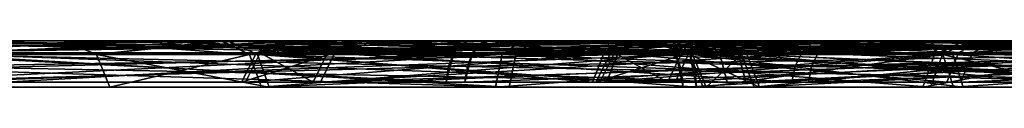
# Model space of a CAD drawing. Header units: millimetres. Extents: x -150 to 150, y -85 to 1149.
# Tile 198 of 256: x -96.9372 to -96.3003, y 1014.37 to 1014.4. Entities that reach past the tile are written whole.
import ezdxf

# ---------------------------------------------------------------- set-up
doc = ezdxf.new("R2010")
doc.units = ezdxf.units.MM
doc.header["$LTSCALE"] = 21.359881
for name, color, linetype in [('3347', 7, 'CONTINUOUS'), ('3348', 7, 'CONTINUOUS'), ('3351', 7, 'CONTINUOUS'), ('3352', 7, 'CONTINUOUS'), ('3353', 7, 'CONTINUOUS'), ('3354', 7, 'CONTINUOUS'), ('3388', 7, 'CONTINUOUS'), ('3389', 7, 'CONTINUOUS'), ('3392', 7, 'CONTINUOUS'), ('3393', 7, 'CONTINUOUS'), ('3394', 7, 'CONTINUOUS'), ('3395', 7, 'CONTINUOUS'), ('4864', 7, 'CONTINUOUS'), ('4865', 7, 'CONTINUOUS'), ('4866', 7, 'CONTINUOUS'), ('4867', 7, 'CONTINUOUS'), ('4868', 7, 'CONTINUOUS'), ('4869', 7, 'CONTINUOUS'), ('4870', 7, 'CONTINUOUS'), ('4871', 7, 'CONTINUOUS'), ('4905', 7, 'CONTINUOUS'), ('4906', 7, 'CONTINUOUS'), ('4907', 7, 'CONTINUOUS'), ('4908', 7, 'CONTINUOUS'), ('4909', 7, 'CONTINUOUS'), ('4910', 7, 'CONTINUOUS'), ('4911', 7, 'CONTINUOUS'), ('4912', 7, 'CONTINUOUS'), ('6467', 7, 'CONTINUOUS'), ('6468', 7, 'CONTINUOUS'), ('6508', 7, 'CONTINUOUS'), ('6509', 7, 'CONTINUOUS'), ('8679', 7, 'CONTINUOUS'), ('8680', 7, 'CONTINUOUS'), ('8683', 7, 'CONTINUOUS'), ('8684', 7, 'CONTINUOUS')]:
    doc.layers.add(name, color=color, linetype=linetype)

msp = doc.modelspace()

# ---------------------------------------------------------------- linework, layer by layer
at = {"layer": '3347', "linetype": 'CONTINUOUS'}
for points in [[(-96.50192, 1014.39121, 219.5148), (-96.4703, 1014.39121, 219.9063), (-96.49327, 1014.37, 219.51638), (-96.50192, 1014.39121, 219.5148)], [(-96.33355, 1014.39121, 219.15994), (-96.50192, 1014.39121, 219.5148), (-96.32685, 1014.37, 219.16563), (-96.33355, 1014.39121, 219.15994)], [(-96.32685, 1014.37, 219.16563), (-96.50192, 1014.39121, 219.5148), (-96.49327, 1014.37, 219.51638), (-96.32685, 1014.37, 219.16563)], [(-96.49327, 1014.37, 219.51638), (-96.4703, 1014.39121, 219.9063), (-96.46202, 1014.37, 219.90335), (-96.49327, 1014.37, 219.51638)], [(-96.4703, 1014.39121, 219.9063), (-96.24717, 1014.39121, 220.22954), (-96.46202, 1014.37, 219.90335), (-96.4703, 1014.39121, 219.9063)], [(-96.24717, 1014.39121, 220.22954), (-96.24295, 1014.38148, 220.22459), (-96.46202, 1014.37, 219.90335), (-96.24717, 1014.39121, 220.22954)], [(-96.01031, 1014.39121, 218.9368), (-96.33355, 1014.39121, 219.15994), (-96.00736, 1014.37, 218.94508), (-96.01031, 1014.39121, 218.9368)], [(-96.00736, 1014.37, 218.94508), (-96.33355, 1014.39121, 219.15994), (-96.32685, 1014.37, 219.16563), (-96.00736, 1014.37, 218.94508)], [(-96.24295, 1014.38148, 220.22459), (-96.24147, 1014.37, 220.22285), (-96.46202, 1014.37, 219.90335), (-96.24295, 1014.38148, 220.22459)]]:
    msp.add_3dface(points, dxfattribs=at)
at = {"layer": '3348', "linetype": 'CONTINUOUS'}
for points in [[(-96.49033, 1014.4, 219.91327), (-96.50192, 1014.39121, 219.5148), (-96.52303, 1014.4, 219.51235), (-96.49033, 1014.4, 219.91327)], [(-96.52303, 1014.4, 219.51235), (-96.50192, 1014.39121, 219.5148), (-96.35056, 1014.4, 219.1472), (-96.52303, 1014.4, 219.51235)], [(-96.4703, 1014.39121, 219.9063), (-96.50192, 1014.39121, 219.5148), (-96.49033, 1014.4, 219.91327), (-96.4703, 1014.39121, 219.9063)], [(-96.50192, 1014.39121, 219.5148), (-96.33355, 1014.39121, 219.15994), (-96.35056, 1014.4, 219.1472), (-96.50192, 1014.39121, 219.5148)], [(-96.26091, 1014.4, 220.2457), (-96.4703, 1014.39121, 219.9063), (-96.49033, 1014.4, 219.91327), (-96.26091, 1014.4, 220.2457)], [(-96.4703, 1014.39121, 219.9063), (-96.26091, 1014.4, 220.2457), (-96.25347, 1014.39772, 220.23696), (-96.4703, 1014.39121, 219.9063)], [(-96.24717, 1014.39121, 220.22954), (-96.4703, 1014.39121, 219.9063), (-96.25347, 1014.39772, 220.23696), (-96.24717, 1014.39121, 220.22954)], [(-96.35056, 1014.4, 219.1472), (-96.33355, 1014.39121, 219.15994), (-96.01938, 1014.4, 218.91752), (-96.35056, 1014.4, 219.1472)], [(-96.33355, 1014.39121, 219.15994), (-96.01031, 1014.39121, 218.9368), (-96.01938, 1014.4, 218.91752), (-96.33355, 1014.39121, 219.15994)]]:
    msp.add_3dface(points, dxfattribs=at)
at = {"layer": '3351', "linetype": 'CONTINUOUS'}
for points in [[(-96.78157, 1014.39233, 219.46356), (-96.55012, 1014.39233, 218.97574), (-96.7912, 1014.37325, 219.46179), (-96.78157, 1014.39233, 219.46356)], [(-96.7912, 1014.37325, 219.46179), (-96.55012, 1014.39233, 218.97574), (-96.55757, 1014.37325, 218.96939), (-96.7912, 1014.37325, 219.46179)], [(-96.74733, 1014.37325, 220.00504), (-96.78157, 1014.39233, 219.46356), (-96.7912, 1014.37325, 219.46179), (-96.74733, 1014.37325, 220.00504)], [(-96.73811, 1014.39233, 220.00175), (-96.78157, 1014.39233, 219.46356), (-96.74733, 1014.37325, 220.00504), (-96.73811, 1014.39233, 220.00175)], [(-96.43771, 1014.37325, 220.45357), (-96.73811, 1014.39233, 220.00175), (-96.74733, 1014.37325, 220.00504), (-96.43771, 1014.37325, 220.45357)], [(-96.43137, 1014.39233, 220.44611), (-96.73811, 1014.39233, 220.00175), (-96.43568, 1014.3837, 220.45118), (-96.43137, 1014.39233, 220.44611)], [(-96.43568, 1014.3837, 220.45118), (-96.73811, 1014.39233, 220.00175), (-96.43771, 1014.37325, 220.45357), (-96.43568, 1014.3837, 220.45118)], [(-96.55012, 1014.39233, 218.97574), (-96.10576, 1014.39233, 218.669), (-96.55757, 1014.37325, 218.96939), (-96.55012, 1014.39233, 218.97574)], [(-96.55757, 1014.37325, 218.96939), (-96.10576, 1014.39233, 218.669), (-96.10905, 1014.37325, 218.65977), (-96.55757, 1014.37325, 218.96939)]]:
    msp.add_3dface(points, dxfattribs=at)
at = {"layer": '3352', "linetype": 'CONTINUOUS'}
for points in [[(-96.55012, 1014.39233, 218.97574), (-96.78157, 1014.39233, 219.46356), (-96.76137, 1014.4, 219.46448), (-96.55012, 1014.39233, 218.97574)], [(-96.78157, 1014.39233, 219.46356), (-96.73811, 1014.39233, 220.00175), (-96.72037, 1014.4, 219.99185), (-96.78157, 1014.39233, 219.46356)], [(-96.76137, 1014.4, 219.46448), (-96.78157, 1014.39233, 219.46356), (-96.72037, 1014.4, 219.99185), (-96.76137, 1014.4, 219.46448)], [(-96.53436, 1014.4, 218.98812), (-96.55012, 1014.39233, 218.97574), (-96.76137, 1014.4, 219.46448), (-96.53436, 1014.4, 218.98812)], [(-96.73811, 1014.39233, 220.00175), (-96.43137, 1014.39233, 220.44611), (-96.59837, 1014.4, 220.23148), (-96.73811, 1014.39233, 220.00175)], [(-96.72037, 1014.4, 219.99185), (-96.73811, 1014.39233, 220.00175), (-96.59837, 1014.4, 220.23148), (-96.72037, 1014.4, 219.99185)], [(-96.59837, 1014.4, 220.23148), (-96.43137, 1014.39233, 220.44611), (-96.42534, 1014.39802, 220.43902), (-96.59837, 1014.4, 220.23148)], [(-96.41839, 1014.4, 220.43085), (-96.59837, 1014.4, 220.23148), (-96.42534, 1014.39802, 220.43902), (-96.41839, 1014.4, 220.43085)], [(-96.10576, 1014.39233, 218.669), (-96.55012, 1014.39233, 218.97574), (-96.53436, 1014.4, 218.98812), (-96.10576, 1014.39233, 218.669)], [(-96.09882, 1014.4, 218.68779), (-96.10576, 1014.39233, 218.669), (-96.53436, 1014.4, 218.98812), (-96.09882, 1014.4, 218.68779)]]:
    msp.add_3dface(points, dxfattribs=at)
at = {"layer": '3353', "linetype": 'CONTINUOUS'}
for points in [[(-96.43137, 1014.39233, 220.44611), (-96.43568, 1014.3837, 220.45118), (-95.94531, 1014.37325, 220.6872), (-96.43137, 1014.39233, 220.44611)], [(-95.94355, 1014.39233, 220.67756), (-96.43137, 1014.39233, 220.44611), (-95.94531, 1014.37325, 220.6872), (-95.94355, 1014.39233, 220.67756)], [(-96.43568, 1014.3837, 220.45118), (-96.43771, 1014.37325, 220.45357), (-95.94531, 1014.37325, 220.6872), (-96.43568, 1014.3837, 220.45118)]]:
    msp.add_3dface(points, dxfattribs=at)
at = {"layer": '3354', "linetype": 'CONTINUOUS'}
for points in [[(-96.42534, 1014.39802, 220.43902), (-96.43137, 1014.39233, 220.44611), (-95.94355, 1014.39233, 220.67756), (-96.42534, 1014.39802, 220.43902)], [(-96.41839, 1014.4, 220.43085), (-96.42534, 1014.39802, 220.43902), (-95.94355, 1014.39233, 220.67756), (-96.41839, 1014.4, 220.43085)], [(-96.41839, 1014.4, 220.43085), (-95.94355, 1014.39233, 220.67756), (-95.93928, 1014.4, 220.65798), (-96.41839, 1014.4, 220.43085)]]:
    msp.add_3dface(points, dxfattribs=at)
at = {"layer": '3388', "linetype": 'CONTINUOUS'}
for points in [[(-96.50368, 1014.39121, 380.47522), (-96.34007, 1014.39121, 380.8323), (-96.49501, 1014.37, 380.47375), (-96.50368, 1014.39121, 380.47522)], [(-96.46683, 1014.39121, 380.08417), (-96.50368, 1014.39121, 380.47522), (-96.4586, 1014.37, 380.08723), (-96.46683, 1014.39121, 380.08417)], [(-96.4586, 1014.37, 380.08723), (-96.50368, 1014.39121, 380.47522), (-96.49501, 1014.37, 380.47375), (-96.4586, 1014.37, 380.08723)], [(-96.49501, 1014.37, 380.47375), (-96.34007, 1014.39121, 380.8323), (-96.3333, 1014.37, 380.82669), (-96.49501, 1014.37, 380.47375)], [(-96.2394, 1014.39121, 379.76394), (-96.46683, 1014.39121, 380.08417), (-96.23525, 1014.38148, 379.76895), (-96.2394, 1014.39121, 379.76394)], [(-96.23525, 1014.38148, 379.76895), (-96.46683, 1014.39121, 380.08417), (-96.2338, 1014.37, 379.77071), (-96.23525, 1014.38148, 379.76895)], [(-96.2338, 1014.37, 379.77071), (-96.46683, 1014.39121, 380.08417), (-96.4586, 1014.37, 380.08723), (-96.2338, 1014.37, 379.77071)], [(-96.34007, 1014.39121, 380.8323), (-96.01983, 1014.39121, 381.05973), (-96.3333, 1014.37, 380.82669), (-96.34007, 1014.39121, 380.8323)], [(-96.3333, 1014.37, 380.82669), (-96.01983, 1014.39121, 381.05973), (-96.01677, 1014.37, 381.05149), (-96.3333, 1014.37, 380.82669)]]:
    msp.add_3dface(points, dxfattribs=at)
at = {"layer": '3389', "linetype": 'CONTINUOUS'}
for points in [[(-96.34007, 1014.39121, 380.8323), (-96.50368, 1014.39121, 380.47522), (-96.52424, 1014.4, 380.48081), (-96.34007, 1014.39121, 380.8323)], [(-96.35556, 1014.4, 380.84684), (-96.34007, 1014.39121, 380.8323), (-96.52424, 1014.4, 380.48081), (-96.35556, 1014.4, 380.84684)], [(-96.52424, 1014.4, 380.48081), (-96.50368, 1014.39121, 380.47522), (-96.48757, 1014.4, 380.0791), (-96.52424, 1014.4, 380.48081)], [(-96.50368, 1014.39121, 380.47522), (-96.46683, 1014.39121, 380.08417), (-96.48757, 1014.4, 380.0791), (-96.50368, 1014.39121, 380.47522)], [(-96.48757, 1014.4, 380.0791), (-96.46683, 1014.39121, 380.08417), (-96.3921, 1014.4, 379.89766), (-96.48757, 1014.4, 380.0791)], [(-96.46683, 1014.39121, 380.08417), (-96.2394, 1014.39121, 379.76394), (-96.3921, 1014.4, 379.89766), (-96.46683, 1014.39121, 380.08417)], [(-96.3921, 1014.4, 379.89766), (-96.2394, 1014.39121, 379.76394), (-96.24561, 1014.39772, 379.75644), (-96.3921, 1014.4, 379.89766)], [(-96.25293, 1014.4, 379.7476), (-96.3921, 1014.4, 379.89766), (-96.24561, 1014.39772, 379.75644), (-96.25293, 1014.4, 379.7476)], [(-96.01983, 1014.39121, 381.05973), (-96.34007, 1014.39121, 380.8323), (-96.35556, 1014.4, 380.84684), (-96.01983, 1014.39121, 381.05973)], [(-96.02591, 1014.4, 381.0801), (-96.01983, 1014.39121, 381.05973), (-96.35556, 1014.4, 380.84684), (-96.02591, 1014.4, 381.0801)]]:
    msp.add_3dface(points, dxfattribs=at)
at = {"layer": '3392', "linetype": 'CONTINUOUS'}
for points in [[(-96.78399, 1014.39233, 380.52272), (-96.73334, 1014.39233, 379.98515), (-96.79365, 1014.37325, 380.52435), (-96.78399, 1014.39233, 380.52272)], [(-96.79365, 1014.37325, 380.52435), (-96.73334, 1014.39233, 379.98515), (-96.74252, 1014.37325, 379.98174), (-96.79365, 1014.37325, 380.52435)], [(-96.56662, 1014.37325, 381.01983), (-96.78399, 1014.39233, 380.52272), (-96.79365, 1014.37325, 380.52435), (-96.56662, 1014.37325, 381.01983)], [(-96.55908, 1014.39233, 381.01359), (-96.78399, 1014.39233, 380.52272), (-96.56662, 1014.37325, 381.01983), (-96.55908, 1014.39233, 381.01359)], [(-96.42069, 1014.39233, 379.54493), (-96.42494, 1014.3837, 379.5398), (-96.74252, 1014.37325, 379.98174), (-96.42069, 1014.39233, 379.54493)], [(-96.73334, 1014.39233, 379.98515), (-96.42069, 1014.39233, 379.54493), (-96.74252, 1014.37325, 379.98174), (-96.73334, 1014.39233, 379.98515)], [(-96.12227, 1014.37325, 381.33541), (-96.55908, 1014.39233, 381.01359), (-96.56662, 1014.37325, 381.01983), (-96.12227, 1014.37325, 381.33541)], [(-96.11886, 1014.39233, 381.32624), (-96.55908, 1014.39233, 381.01359), (-96.12227, 1014.37325, 381.33541), (-96.11886, 1014.39233, 381.32624)], [(-96.42494, 1014.3837, 379.5398), (-96.42693, 1014.37325, 379.53739), (-96.74252, 1014.37325, 379.98174), (-96.42494, 1014.3837, 379.5398)]]:
    msp.add_3dface(points, dxfattribs=at)
at = {"layer": '3393', "linetype": 'CONTINUOUS'}
for points in [[(-96.73334, 1014.39233, 379.98515), (-96.78399, 1014.39233, 380.52272), (-96.71479, 1014.4, 379.99275), (-96.73334, 1014.39233, 379.98515)], [(-96.78399, 1014.39233, 380.52272), (-96.55908, 1014.39233, 381.01359), (-96.54414, 1014.4, 381.00022), (-96.78399, 1014.39233, 380.52272)], [(-96.71479, 1014.4, 379.99275), (-96.78399, 1014.39233, 380.52272), (-96.76428, 1014.4, 380.51914), (-96.71479, 1014.4, 379.99275)], [(-96.76428, 1014.4, 380.51914), (-96.78399, 1014.39233, 380.52272), (-96.54414, 1014.4, 381.00022), (-96.76428, 1014.4, 380.51914)], [(-96.40792, 1014.4, 379.56036), (-96.73334, 1014.39233, 379.98515), (-96.71479, 1014.4, 379.99275), (-96.40792, 1014.4, 379.56036)], [(-96.73334, 1014.39233, 379.98515), (-96.40792, 1014.4, 379.56036), (-96.41476, 1014.39802, 379.5521), (-96.73334, 1014.39233, 379.98515)], [(-96.42069, 1014.39233, 379.54493), (-96.73334, 1014.39233, 379.98515), (-96.41476, 1014.39802, 379.5521), (-96.42069, 1014.39233, 379.54493)], [(-96.55908, 1014.39233, 381.01359), (-96.11886, 1014.39233, 381.32624), (-96.11444, 1014.4, 381.3065), (-96.55908, 1014.39233, 381.01359)], [(-96.54414, 1014.4, 381.00022), (-96.55908, 1014.39233, 381.01359), (-96.11444, 1014.4, 381.3065), (-96.54414, 1014.4, 381.00022)]]:
    msp.add_3dface(points, dxfattribs=at)
at = {"layer": '3394', "linetype": 'CONTINUOUS'}
for points in [[(-96.42693, 1014.37325, 379.53739), (-96.42494, 1014.3837, 379.5398), (-95.92982, 1014.39233, 379.32001), (-96.42693, 1014.37325, 379.53739)], [(-96.42693, 1014.37325, 379.53739), (-95.92982, 1014.39233, 379.32001), (-95.93146, 1014.37325, 379.31036), (-96.42693, 1014.37325, 379.53739)], [(-96.42494, 1014.3837, 379.5398), (-96.42069, 1014.39233, 379.54493), (-95.92982, 1014.39233, 379.32001), (-96.42494, 1014.3837, 379.5398)]]:
    msp.add_3dface(points, dxfattribs=at)
at = {"layer": '3395', "linetype": 'CONTINUOUS'}
for points in [[(-96.42069, 1014.39233, 379.54493), (-96.41476, 1014.39802, 379.5521), (-96.18032, 1014.4, 379.41773), (-96.42069, 1014.39233, 379.54493)], [(-95.92982, 1014.39233, 379.32001), (-96.42069, 1014.39233, 379.54493), (-96.18032, 1014.4, 379.41773), (-95.92982, 1014.39233, 379.32001)], [(-96.41476, 1014.39802, 379.5521), (-96.40792, 1014.4, 379.56036), (-96.18032, 1014.4, 379.41773), (-96.41476, 1014.39802, 379.5521)]]:
    msp.add_3dface(points, dxfattribs=at)
at = {"layer": '4864', "linetype": 'CONTINUOUS'}
for points in [[(-96.88759, 1014.39121, 244.49493), (-96.78847, 1014.39121, 244.87499), (-96.8788, 1014.37, 244.49499), (-96.88759, 1014.39121, 244.49493)], [(-96.7834, 1014.39121, 244.11622), (-96.88759, 1014.39121, 244.49493), (-96.77582, 1014.37, 244.12067), (-96.7834, 1014.39121, 244.11622)], [(-96.77582, 1014.37, 244.12067), (-96.88759, 1014.39121, 244.49493), (-96.8788, 1014.37, 244.49499), (-96.77582, 1014.37, 244.12067)], [(-96.8788, 1014.37, 244.49499), (-96.78847, 1014.39121, 244.87499), (-96.78083, 1014.37, 244.87065), (-96.8788, 1014.37, 244.49499)], [(-96.78847, 1014.39121, 244.87499), (-96.5126, 1014.39121, 245.15458), (-96.78083, 1014.37, 244.87065), (-96.78847, 1014.39121, 244.87499)], [(-96.50381, 1014.39121, 243.84035), (-96.7834, 1014.39121, 244.11622), (-96.49947, 1014.37, 243.84799), (-96.50381, 1014.39121, 243.84035)], [(-96.49947, 1014.37, 243.84799), (-96.7834, 1014.39121, 244.11622), (-96.77582, 1014.37, 244.12067), (-96.49947, 1014.37, 243.84799)], [(-96.5126, 1014.39121, 245.15458), (-96.50931, 1014.38148, 245.14897), (-96.78083, 1014.37, 244.87065), (-96.5126, 1014.39121, 245.15458)], [(-96.12375, 1014.39121, 243.74123), (-96.50381, 1014.39121, 243.84035), (-96.12381, 1014.37, 243.75002), (-96.12375, 1014.39121, 243.74123)], [(-96.12381, 1014.37, 243.75002), (-96.50381, 1014.39121, 243.84035), (-96.49947, 1014.37, 243.84799), (-96.12381, 1014.37, 243.75002)], [(-96.50931, 1014.38148, 245.14897), (-96.50815, 1014.37, 245.147), (-96.78083, 1014.37, 244.87065), (-96.50931, 1014.38148, 245.14897)]]:
    msp.add_3dface(points, dxfattribs=at)
at = {"layer": '4865', "linetype": 'CONTINUOUS'}
for points in [[(-96.80699, 1014.4, 244.88534), (-96.88759, 1014.39121, 244.49493), (-96.90881, 1014.4, 244.49619), (-96.80699, 1014.4, 244.88534)], [(-96.90881, 1014.4, 244.49619), (-96.88759, 1014.39121, 244.49493), (-96.80237, 1014.4, 244.10664), (-96.90881, 1014.4, 244.49619)], [(-96.78847, 1014.39121, 244.87499), (-96.88759, 1014.39121, 244.49493), (-96.80699, 1014.4, 244.88534), (-96.78847, 1014.39121, 244.87499)], [(-96.88759, 1014.39121, 244.49493), (-96.7834, 1014.39121, 244.11622), (-96.80237, 1014.4, 244.10664), (-96.88759, 1014.39121, 244.49493)], [(-96.52332, 1014.4, 245.17288), (-96.78847, 1014.39121, 244.87499), (-96.80699, 1014.4, 244.88534), (-96.52332, 1014.4, 245.17288)], [(-96.80237, 1014.4, 244.10664), (-96.7834, 1014.39121, 244.11622), (-96.5161, 1014.4, 243.82294), (-96.80237, 1014.4, 244.10664)], [(-96.78847, 1014.39121, 244.87499), (-96.52332, 1014.4, 245.17288), (-96.51752, 1014.39772, 245.16298), (-96.78847, 1014.39121, 244.87499)], [(-96.5126, 1014.39121, 245.15458), (-96.78847, 1014.39121, 244.87499), (-96.51752, 1014.39772, 245.16298), (-96.5126, 1014.39121, 245.15458)], [(-96.7834, 1014.39121, 244.11622), (-96.50381, 1014.39121, 243.84035), (-96.5161, 1014.4, 243.82294), (-96.7834, 1014.39121, 244.11622)], [(-96.5161, 1014.4, 243.82294), (-96.50381, 1014.39121, 243.84035), (-96.12607, 1014.4, 243.72), (-96.5161, 1014.4, 243.82294)], [(-96.50381, 1014.39121, 243.84035), (-96.12375, 1014.39121, 243.74123), (-96.12607, 1014.4, 243.72), (-96.50381, 1014.39121, 243.84035)]]:
    msp.add_3dface(points, dxfattribs=at)
at = {"layer": '4866', "linetype": 'CONTINUOUS'}
for points in [[(-96.50931, 1014.38148, 245.14897), (-96.5126, 1014.39121, 245.15458), (-96.13389, 1014.39121, 245.25877), (-96.50931, 1014.38148, 245.14897)], [(-96.50815, 1014.37, 245.147), (-96.50931, 1014.38148, 245.14897), (-96.13389, 1014.39121, 245.25877), (-96.50815, 1014.37, 245.147)], [(-96.50815, 1014.37, 245.147), (-96.13389, 1014.39121, 245.25877), (-96.13383, 1014.37, 245.24998), (-96.50815, 1014.37, 245.147)]]:
    msp.add_3dface(points, dxfattribs=at)
at = {"layer": '4867', "linetype": 'CONTINUOUS'}
for points in [[(-96.51752, 1014.39772, 245.16298), (-96.52332, 1014.4, 245.17288), (-96.33471, 1014.4, 245.25234), (-96.51752, 1014.39772, 245.16298)], [(-96.5126, 1014.39121, 245.15458), (-96.51752, 1014.39772, 245.16298), (-96.33471, 1014.4, 245.25234), (-96.5126, 1014.39121, 245.15458)], [(-96.13389, 1014.39121, 245.25877), (-96.5126, 1014.39121, 245.15458), (-96.33471, 1014.4, 245.25234), (-96.13389, 1014.39121, 245.25877)], [(-96.13157, 1014.4, 245.28), (-96.13389, 1014.39121, 245.25877), (-96.33471, 1014.4, 245.25234), (-96.13157, 1014.4, 245.28)]]:
    msp.add_3dface(points, dxfattribs=at)
at = {"layer": '4868', "linetype": 'CONTINUOUS'}
for points in [[(-96.66134, 1014.37325, 245.40829), (-97.03563, 1014.39233, 245.0155), (-97.04415, 1014.37325, 245.02034), (-96.66134, 1014.37325, 245.40829)], [(-97.02866, 1014.39233, 243.97243), (-96.64432, 1014.39233, 243.59319), (-97.03711, 1014.37325, 243.96747), (-97.02866, 1014.39233, 243.97243)], [(-97.03711, 1014.37325, 243.96747), (-96.64432, 1014.39233, 243.59319), (-96.64916, 1014.37325, 243.58467), (-97.03711, 1014.37325, 243.96747)], [(-96.65639, 1014.39233, 245.39984), (-97.03563, 1014.39233, 245.0155), (-96.65976, 1014.3837, 245.40559), (-96.65639, 1014.39233, 245.39984)], [(-96.65976, 1014.3837, 245.40559), (-97.03563, 1014.39233, 245.0155), (-96.66134, 1014.37325, 245.40829), (-96.65976, 1014.3837, 245.40559)], [(-96.64432, 1014.39233, 243.59319), (-96.12185, 1014.39233, 243.45693), (-96.64916, 1014.37325, 243.58467), (-96.64432, 1014.39233, 243.59319)], [(-96.64916, 1014.37325, 243.58467), (-96.12185, 1014.39233, 243.45693), (-96.12178, 1014.37325, 243.44713), (-96.64916, 1014.37325, 243.58467)]]:
    msp.add_3dface(points, dxfattribs=at)
at = {"layer": '4869', "linetype": 'CONTINUOUS'}
for points in [[(-97.03563, 1014.39233, 245.0155), (-96.65639, 1014.39233, 245.39984), (-96.85813, 1014.4, 245.21747), (-97.03563, 1014.39233, 245.0155)], [(-97.01988, 1014.4, 245.00267), (-97.03563, 1014.39233, 245.0155), (-96.85813, 1014.4, 245.21747), (-97.01988, 1014.4, 245.00267)], [(-96.64432, 1014.39233, 243.59319), (-97.02866, 1014.39233, 243.97243), (-97.01099, 1014.4, 243.98189), (-96.64432, 1014.39233, 243.59319)], [(-96.63422, 1014.4, 243.61049), (-96.64432, 1014.39233, 243.59319), (-97.01099, 1014.4, 243.98189), (-96.63422, 1014.4, 243.61049)], [(-96.85813, 1014.4, 245.21747), (-96.65639, 1014.39233, 245.39984), (-96.65168, 1014.39802, 245.39181), (-96.85813, 1014.4, 245.21747)], [(-96.64626, 1014.4, 245.38256), (-96.85813, 1014.4, 245.21747), (-96.65168, 1014.39802, 245.39181), (-96.64626, 1014.4, 245.38256)], [(-96.12185, 1014.39233, 243.45693), (-96.64432, 1014.39233, 243.59319), (-96.12265, 1014.4, 243.47695), (-96.12185, 1014.39233, 243.45693)], [(-96.12265, 1014.4, 243.47695), (-96.64432, 1014.39233, 243.59319), (-96.63422, 1014.4, 243.61049), (-96.12265, 1014.4, 243.47695)]]:
    msp.add_3dface(points, dxfattribs=at)
at = {"layer": '4870', "linetype": 'CONTINUOUS'}
for points in [[(-96.65639, 1014.39233, 245.39984), (-96.65976, 1014.3837, 245.40559), (-96.13585, 1014.37325, 245.55287), (-96.65639, 1014.39233, 245.39984)], [(-96.13579, 1014.39233, 245.54307), (-96.65639, 1014.39233, 245.39984), (-96.13585, 1014.37325, 245.55287), (-96.13579, 1014.39233, 245.54307)], [(-96.65976, 1014.3837, 245.40559), (-96.66134, 1014.37325, 245.40829), (-96.13585, 1014.37325, 245.55287), (-96.65976, 1014.3837, 245.40559)]]:
    msp.add_3dface(points, dxfattribs=at)
at = {"layer": '4871', "linetype": 'CONTINUOUS'}
for points in [[(-96.65168, 1014.39802, 245.39181), (-96.65639, 1014.39233, 245.39984), (-96.13579, 1014.39233, 245.54307), (-96.65168, 1014.39802, 245.39181)], [(-96.64626, 1014.4, 245.38256), (-96.65168, 1014.39802, 245.39181), (-96.13579, 1014.39233, 245.54307), (-96.64626, 1014.4, 245.38256)], [(-96.64626, 1014.4, 245.38256), (-96.13579, 1014.39233, 245.54307), (-96.13499, 1014.4, 245.52305), (-96.64626, 1014.4, 245.38256)]]:
    msp.add_3dface(points, dxfattribs=at)
at = {"layer": '4905', "linetype": 'CONTINUOUS'}
for points in [[(-96.88759, 1014.39121, 355.49493), (-96.78847, 1014.39121, 355.87499), (-96.8788, 1014.37, 355.49499), (-96.88759, 1014.39121, 355.49493)], [(-96.7834, 1014.39121, 355.11622), (-96.88759, 1014.39121, 355.49493), (-96.77582, 1014.37, 355.12067), (-96.7834, 1014.39121, 355.11622)], [(-96.77582, 1014.37, 355.12067), (-96.88759, 1014.39121, 355.49493), (-96.8788, 1014.37, 355.49499), (-96.77582, 1014.37, 355.12067)], [(-96.8788, 1014.37, 355.49499), (-96.78847, 1014.39121, 355.87499), (-96.78083, 1014.37, 355.87065), (-96.8788, 1014.37, 355.49499)], [(-96.78847, 1014.39121, 355.87499), (-96.5126, 1014.39121, 356.15458), (-96.78083, 1014.37, 355.87065), (-96.78847, 1014.39121, 355.87499)], [(-96.50381, 1014.39121, 354.84035), (-96.7834, 1014.39121, 355.11622), (-96.5006, 1014.38148, 354.846), (-96.50381, 1014.39121, 354.84035)], [(-96.5006, 1014.38148, 354.846), (-96.7834, 1014.39121, 355.11622), (-96.49947, 1014.37, 354.84799), (-96.5006, 1014.38148, 354.846)], [(-96.49947, 1014.37, 354.84799), (-96.7834, 1014.39121, 355.11622), (-96.77582, 1014.37, 355.12067), (-96.49947, 1014.37, 354.84799)], [(-96.78083, 1014.37, 355.87065), (-96.5126, 1014.39121, 356.15458), (-96.50815, 1014.37, 356.147), (-96.78083, 1014.37, 355.87065)], [(-96.5126, 1014.39121, 356.15458), (-96.13389, 1014.39121, 356.25877), (-96.50815, 1014.37, 356.147), (-96.5126, 1014.39121, 356.15458)], [(-96.50815, 1014.37, 356.147), (-96.13389, 1014.39121, 356.25877), (-96.13383, 1014.37, 356.24998), (-96.50815, 1014.37, 356.147)]]:
    msp.add_3dface(points, dxfattribs=at)
at = {"layer": '4906', "linetype": 'CONTINUOUS'}
for points in [[(-96.78847, 1014.39121, 355.87499), (-96.88759, 1014.39121, 355.49493), (-96.90881, 1014.4, 355.49686), (-96.78847, 1014.39121, 355.87499)], [(-96.80625, 1014.4, 355.88663), (-96.78847, 1014.39121, 355.87499), (-96.90881, 1014.4, 355.49686), (-96.80625, 1014.4, 355.88663)], [(-96.90881, 1014.4, 355.49686), (-96.88759, 1014.39121, 355.49493), (-96.80294, 1014.4, 355.10762), (-96.90881, 1014.4, 355.49686)], [(-96.88759, 1014.39121, 355.49493), (-96.7834, 1014.39121, 355.11622), (-96.80294, 1014.4, 355.10762), (-96.88759, 1014.39121, 355.49493)], [(-96.5126, 1014.39121, 356.15458), (-96.78847, 1014.39121, 355.87499), (-96.80625, 1014.4, 355.88663), (-96.5126, 1014.39121, 356.15458)], [(-96.52212, 1014.4, 356.17358), (-96.5126, 1014.39121, 356.15458), (-96.80625, 1014.4, 355.88663), (-96.52212, 1014.4, 356.17358)], [(-96.80294, 1014.4, 355.10762), (-96.7834, 1014.39121, 355.11622), (-96.67742, 1014.4, 354.94553), (-96.80294, 1014.4, 355.10762)], [(-96.7834, 1014.39121, 355.11622), (-96.50381, 1014.39121, 354.84035), (-96.67742, 1014.4, 354.94553), (-96.7834, 1014.39121, 355.11622)], [(-96.67742, 1014.4, 354.94553), (-96.50381, 1014.39121, 354.84035), (-96.50862, 1014.39772, 354.83189), (-96.67742, 1014.4, 354.94553)], [(-96.5143, 1014.4, 354.82191), (-96.67742, 1014.4, 354.94553), (-96.50862, 1014.39772, 354.83189), (-96.5143, 1014.4, 354.82191)], [(-96.13419, 1014.4, 356.27998), (-96.5126, 1014.39121, 356.15458), (-96.52212, 1014.4, 356.17358), (-96.13419, 1014.4, 356.27998)], [(-96.13389, 1014.39121, 356.25877), (-96.5126, 1014.39121, 356.15458), (-96.13419, 1014.4, 356.27998), (-96.13389, 1014.39121, 356.25877)]]:
    msp.add_3dface(points, dxfattribs=at)
at = {"layer": '4907', "linetype": 'CONTINUOUS'}
for points in [[(-96.50381, 1014.39121, 354.84035), (-96.5006, 1014.38148, 354.846), (-96.12381, 1014.37, 354.75002), (-96.50381, 1014.39121, 354.84035)], [(-96.12375, 1014.39121, 354.74123), (-96.50381, 1014.39121, 354.84035), (-96.12381, 1014.37, 354.75002), (-96.12375, 1014.39121, 354.74123)], [(-96.5006, 1014.38148, 354.846), (-96.49947, 1014.37, 354.84799), (-96.12381, 1014.37, 354.75002), (-96.5006, 1014.38148, 354.846)]]:
    msp.add_3dface(points, dxfattribs=at)
at = {"layer": '4908', "linetype": 'CONTINUOUS'}
for points in [[(-96.5143, 1014.4, 354.82191), (-96.50862, 1014.39772, 354.83189), (-96.12375, 1014.39121, 354.74123), (-96.5143, 1014.4, 354.82191)], [(-96.5143, 1014.4, 354.82191), (-96.12375, 1014.39121, 354.74123), (-96.12345, 1014.4, 354.72002), (-96.5143, 1014.4, 354.82191)], [(-96.50862, 1014.39772, 354.83189), (-96.50381, 1014.39121, 354.84035), (-96.12375, 1014.39121, 354.74123), (-96.50862, 1014.39772, 354.83189)]]:
    msp.add_3dface(points, dxfattribs=at)
at = {"layer": '4909', "linetype": 'CONTINUOUS'}
for points in [[(-96.66134, 1014.37325, 356.40829), (-97.03563, 1014.39233, 356.0155), (-97.04415, 1014.37325, 356.02034), (-96.66134, 1014.37325, 356.40829)], [(-96.64432, 1014.39233, 354.59319), (-96.64761, 1014.3837, 354.5874), (-97.03711, 1014.37325, 354.96747), (-96.64432, 1014.39233, 354.59319)], [(-97.02866, 1014.39233, 354.97243), (-96.64432, 1014.39233, 354.59319), (-97.03711, 1014.37325, 354.96747), (-97.02866, 1014.39233, 354.97243)], [(-96.65639, 1014.39233, 356.39984), (-97.03563, 1014.39233, 356.0155), (-96.66134, 1014.37325, 356.40829), (-96.65639, 1014.39233, 356.39984)], [(-96.13585, 1014.37325, 356.55287), (-96.65639, 1014.39233, 356.39984), (-96.66134, 1014.37325, 356.40829), (-96.13585, 1014.37325, 356.55287)], [(-96.13579, 1014.39233, 356.54307), (-96.65639, 1014.39233, 356.39984), (-96.13585, 1014.37325, 356.55287), (-96.13579, 1014.39233, 356.54307)], [(-96.64761, 1014.3837, 354.5874), (-96.64916, 1014.37325, 354.58467), (-97.03711, 1014.37325, 354.96747), (-96.64761, 1014.3837, 354.5874)]]:
    msp.add_3dface(points, dxfattribs=at)
at = {"layer": '4910', "linetype": 'CONTINUOUS'}
for points in [[(-97.03563, 1014.39233, 356.0155), (-96.65639, 1014.39233, 356.39984), (-96.64861, 1014.4, 356.38118), (-97.03563, 1014.39233, 356.0155)], [(-97.0186, 1014.4, 356.00493), (-97.03563, 1014.39233, 356.0155), (-96.64861, 1014.4, 356.38118), (-97.0186, 1014.4, 356.00493)], [(-96.63442, 1014.4, 354.6106), (-97.02866, 1014.39233, 354.97243), (-97.01172, 1014.4, 354.98313), (-96.63442, 1014.4, 354.6106)], [(-97.02866, 1014.39233, 354.97243), (-96.63442, 1014.4, 354.6106), (-96.63972, 1014.39802, 354.60128), (-97.02866, 1014.39233, 354.97243)], [(-96.64432, 1014.39233, 354.59319), (-97.02866, 1014.39233, 354.97243), (-96.63972, 1014.39802, 354.60128), (-96.64432, 1014.39233, 354.59319)], [(-96.65639, 1014.39233, 356.39984), (-96.13579, 1014.39233, 356.54307), (-96.13903, 1014.4, 356.52301), (-96.65639, 1014.39233, 356.39984)], [(-96.64861, 1014.4, 356.38118), (-96.65639, 1014.39233, 356.39984), (-96.13903, 1014.4, 356.52301), (-96.64861, 1014.4, 356.38118)]]:
    msp.add_3dface(points, dxfattribs=at)
at = {"layer": '4911', "linetype": 'CONTINUOUS'}
for points in [[(-96.64916, 1014.37325, 354.58467), (-96.64761, 1014.3837, 354.5874), (-96.12185, 1014.39233, 354.45693), (-96.64916, 1014.37325, 354.58467)], [(-96.64916, 1014.37325, 354.58467), (-96.12185, 1014.39233, 354.45693), (-96.12178, 1014.37325, 354.44713), (-96.64916, 1014.37325, 354.58467)], [(-96.64761, 1014.3837, 354.5874), (-96.64432, 1014.39233, 354.59319), (-96.12185, 1014.39233, 354.45693), (-96.64761, 1014.3837, 354.5874)]]:
    msp.add_3dface(points, dxfattribs=at)
at = {"layer": '4912', "linetype": 'CONTINUOUS'}
for points in [[(-96.64432, 1014.39233, 354.59319), (-96.63972, 1014.39802, 354.60128), (-96.38552, 1014.4, 354.50966), (-96.64432, 1014.39233, 354.59319)], [(-96.12185, 1014.39233, 354.45693), (-96.64432, 1014.39233, 354.59319), (-96.38552, 1014.4, 354.50966), (-96.12185, 1014.39233, 354.45693)], [(-96.63972, 1014.39802, 354.60128), (-96.63442, 1014.4, 354.6106), (-96.38552, 1014.4, 354.50966), (-96.63972, 1014.39802, 354.60128)], [(-96.11861, 1014.4, 354.47699), (-96.12185, 1014.39233, 354.45693), (-96.38552, 1014.4, 354.50966), (-96.11861, 1014.4, 354.47699)]]:
    msp.add_3dface(points, dxfattribs=at)
at = {"layer": '6467', "linetype": 'CONTINUOUS'}
for points in [[(-96.55237, 1014.39233, 282.96814), (-96.32091, 1014.39233, 282.48031), (-96.562, 1014.37325, 282.96637), (-96.55237, 1014.39233, 282.96814)], [(-96.562, 1014.37325, 282.96637), (-96.32091, 1014.39233, 282.48031), (-96.32837, 1014.37325, 282.47397), (-96.562, 1014.37325, 282.96637)], [(-96.51813, 1014.37325, 283.50962), (-96.55237, 1014.39233, 282.96814), (-96.562, 1014.37325, 282.96637), (-96.51813, 1014.37325, 283.50962)], [(-96.5089, 1014.39233, 283.50633), (-96.55237, 1014.39233, 282.96814), (-96.51813, 1014.37325, 283.50962), (-96.5089, 1014.39233, 283.50633)], [(-96.20851, 1014.37325, 283.95815), (-96.5089, 1014.39233, 283.50633), (-96.51813, 1014.37325, 283.50962), (-96.20851, 1014.37325, 283.95815)], [(-96.20217, 1014.39233, 283.95069), (-96.5089, 1014.39233, 283.50633), (-96.20851, 1014.37325, 283.95815), (-96.20217, 1014.39233, 283.95069)], [(-96.32091, 1014.39233, 282.48031), (-95.87655, 1014.39233, 282.17358), (-96.32837, 1014.37325, 282.47397), (-96.32091, 1014.39233, 282.48031)], [(-96.32837, 1014.37325, 282.47397), (-95.87655, 1014.39233, 282.17358), (-95.87984, 1014.37325, 282.16435), (-96.32837, 1014.37325, 282.47397)]]:
    msp.add_3dface(points, dxfattribs=at)
at = {"layer": '6468', "linetype": 'CONTINUOUS'}
for points in [[(-96.32091, 1014.39233, 282.48031), (-96.55237, 1014.39233, 282.96814), (-96.53253, 1014.4, 282.97099), (-96.32091, 1014.39233, 282.48031)], [(-96.55237, 1014.39233, 282.96814), (-96.5089, 1014.39233, 283.50633), (-96.49095, 1014.4, 283.49703), (-96.55237, 1014.39233, 282.96814)], [(-96.53253, 1014.4, 282.97099), (-96.55237, 1014.39233, 282.96814), (-96.49095, 1014.4, 283.49703), (-96.53253, 1014.4, 282.97099)], [(-96.30551, 1014.4, 282.49312), (-96.32091, 1014.39233, 282.48031), (-96.53253, 1014.4, 282.97099), (-96.30551, 1014.4, 282.49312)], [(-96.5089, 1014.39233, 283.50633), (-96.20217, 1014.39233, 283.95069), (-96.19175, 1014.4, 283.93324), (-96.5089, 1014.39233, 283.50633)], [(-96.49095, 1014.4, 283.49703), (-96.5089, 1014.39233, 283.50633), (-96.19175, 1014.4, 283.93324), (-96.49095, 1014.4, 283.49703)], [(-95.87655, 1014.39233, 282.17358), (-96.32091, 1014.39233, 282.48031), (-95.87045, 1014.4, 282.19267), (-95.87655, 1014.39233, 282.17358)], [(-95.87045, 1014.4, 282.19267), (-96.32091, 1014.39233, 282.48031), (-96.30551, 1014.4, 282.49312), (-95.87045, 1014.4, 282.19267)]]:
    msp.add_3dface(points, dxfattribs=at)
at = {"layer": '6508', "linetype": 'CONTINUOUS'}
for points in [[(-96.55479, 1014.39233, 317.01814), (-96.50414, 1014.39233, 316.48057), (-96.56444, 1014.37325, 317.01977), (-96.55479, 1014.39233, 317.01814)], [(-96.56444, 1014.37325, 317.01977), (-96.50414, 1014.39233, 316.48057), (-96.51332, 1014.37325, 316.47716), (-96.56444, 1014.37325, 317.01977)], [(-96.33742, 1014.37325, 317.51525), (-96.55479, 1014.39233, 317.01814), (-96.56444, 1014.37325, 317.01977), (-96.33742, 1014.37325, 317.51525)], [(-96.32987, 1014.39233, 317.50901), (-96.55479, 1014.39233, 317.01814), (-96.33742, 1014.37325, 317.51525), (-96.32987, 1014.39233, 317.50901)], [(-96.50414, 1014.39233, 316.48057), (-96.19149, 1014.39233, 316.04035), (-96.51332, 1014.37325, 316.47716), (-96.50414, 1014.39233, 316.48057)], [(-96.51332, 1014.37325, 316.47716), (-96.19149, 1014.39233, 316.04035), (-96.19773, 1014.37325, 316.03281), (-96.51332, 1014.37325, 316.47716)], [(-95.89306, 1014.37325, 317.83084), (-96.32987, 1014.39233, 317.50901), (-96.33742, 1014.37325, 317.51525), (-95.89306, 1014.37325, 317.83084)], [(-95.88965, 1014.39233, 317.82166), (-96.32987, 1014.39233, 317.50901), (-95.89306, 1014.37325, 317.83084), (-95.88965, 1014.39233, 317.82166)]]:
    msp.add_3dface(points, dxfattribs=at)
at = {"layer": '6509', "linetype": 'CONTINUOUS'}
for points in [[(-96.50414, 1014.39233, 316.48057), (-96.55479, 1014.39233, 317.01814), (-96.53517, 1014.4, 317.01403), (-96.50414, 1014.39233, 316.48057)], [(-96.55479, 1014.39233, 317.01814), (-96.32987, 1014.39233, 317.50901), (-96.31618, 1014.4, 317.49413), (-96.55479, 1014.39233, 317.01814)], [(-96.53517, 1014.4, 317.01403), (-96.55479, 1014.39233, 317.01814), (-96.31618, 1014.4, 317.49413), (-96.53517, 1014.4, 317.01403)], [(-96.48528, 1014.4, 316.48733), (-96.50414, 1014.39233, 316.48057), (-96.53517, 1014.4, 317.01403), (-96.48528, 1014.4, 316.48733)], [(-96.19149, 1014.39233, 316.04035), (-96.50414, 1014.39233, 316.48057), (-96.17922, 1014.4, 316.05621), (-96.19149, 1014.39233, 316.04035)], [(-96.17922, 1014.4, 316.05621), (-96.50414, 1014.39233, 316.48057), (-96.48528, 1014.4, 316.48733), (-96.17922, 1014.4, 316.05621)], [(-96.32987, 1014.39233, 317.50901), (-95.88965, 1014.39233, 317.82166), (-95.88584, 1014.4, 317.8017), (-96.32987, 1014.39233, 317.50901)], [(-96.31618, 1014.4, 317.49413), (-96.32987, 1014.39233, 317.50901), (-95.88584, 1014.4, 317.8017), (-96.31618, 1014.4, 317.49413)]]:
    msp.add_3dface(points, dxfattribs=at)
at = {"layer": '8679', "linetype": 'CONTINUOUS'}
for points in [[(-97.00503, 1014.38148, 300.75227), (-97.00507, 1014.39121, 300.75877), (-96.62501, 1014.39121, 300.65965), (-97.00503, 1014.38148, 300.75227)], [(-97.00501, 1014.37, 300.74998), (-97.00503, 1014.38148, 300.75227), (-96.62501, 1014.39121, 300.65965), (-97.00501, 1014.37, 300.74998)], [(-97.00501, 1014.37, 300.74998), (-96.62501, 1014.39121, 300.65965), (-96.62935, 1014.37, 300.65201), (-97.00501, 1014.37, 300.74998)], [(-96.99493, 1014.39121, 299.24123), (-96.99497, 1014.38148, 299.24773), (-96.62067, 1014.37, 299.353), (-96.99493, 1014.39121, 299.24123)], [(-96.61622, 1014.39121, 299.34542), (-96.99493, 1014.39121, 299.24123), (-96.62067, 1014.37, 299.353), (-96.61622, 1014.39121, 299.34542)], [(-96.62501, 1014.39121, 300.65965), (-96.34542, 1014.39121, 300.38378), (-96.62935, 1014.37, 300.65201), (-96.62501, 1014.39121, 300.65965)], [(-96.62935, 1014.37, 300.65201), (-96.34542, 1014.39121, 300.38378), (-96.353, 1014.37, 300.37933), (-96.62935, 1014.37, 300.65201)], [(-96.34799, 1014.37, 299.62935), (-96.61622, 1014.39121, 299.34542), (-96.62067, 1014.37, 299.353), (-96.34799, 1014.37, 299.62935)], [(-96.34035, 1014.39121, 299.62501), (-96.61622, 1014.39121, 299.34542), (-96.34799, 1014.37, 299.62935), (-96.34035, 1014.39121, 299.62501)], [(-96.34542, 1014.39121, 300.38378), (-96.24123, 1014.39121, 300.00507), (-96.353, 1014.37, 300.37933), (-96.34542, 1014.39121, 300.38378)], [(-96.353, 1014.37, 300.37933), (-96.24123, 1014.39121, 300.00507), (-96.25002, 1014.37, 300.00501), (-96.353, 1014.37, 300.37933)], [(-96.25002, 1014.37, 300.00501), (-96.34035, 1014.39121, 299.62501), (-96.34799, 1014.37, 299.62935), (-96.25002, 1014.37, 300.00501)], [(-96.24123, 1014.39121, 300.00507), (-96.34035, 1014.39121, 299.62501), (-96.25002, 1014.37, 300.00501), (-96.24123, 1014.39121, 300.00507)], [(-96.99497, 1014.38148, 299.24773), (-96.99499, 1014.37, 299.25002), (-96.62067, 1014.37, 299.353), (-96.99497, 1014.38148, 299.24773)]]:
    msp.add_3dface(points, dxfattribs=at)
at = {"layer": '8680', "linetype": 'CONTINUOUS'}
for points in [[(-97.00513, 1014.39772, 300.7685), (-97.00521, 1014.4, 300.77998), (-96.80214, 1014.4, 300.75449), (-97.00513, 1014.39772, 300.7685)], [(-97.00507, 1014.39121, 300.75877), (-97.00513, 1014.39772, 300.7685), (-96.80214, 1014.4, 300.75449), (-97.00507, 1014.39121, 300.75877)], [(-96.62501, 1014.39121, 300.65965), (-97.00507, 1014.39121, 300.75877), (-96.80214, 1014.4, 300.75449), (-96.62501, 1014.39121, 300.65965)], [(-96.99487, 1014.39772, 299.2315), (-96.99493, 1014.39121, 299.24123), (-96.61622, 1014.39121, 299.34542), (-96.99487, 1014.39772, 299.2315)], [(-96.99479, 1014.4, 299.22002), (-96.99487, 1014.39772, 299.2315), (-96.61622, 1014.39121, 299.34542), (-96.99479, 1014.4, 299.22002)], [(-96.99479, 1014.4, 299.22002), (-96.61622, 1014.39121, 299.34542), (-96.60536, 1014.4, 299.3272), (-96.99479, 1014.4, 299.22002)], [(-96.61238, 1014.4, 300.67687), (-96.62501, 1014.39121, 300.65965), (-96.80214, 1014.4, 300.75449), (-96.61238, 1014.4, 300.67687)], [(-96.34542, 1014.39121, 300.38378), (-96.62501, 1014.39121, 300.65965), (-96.61238, 1014.4, 300.67687), (-96.34542, 1014.39121, 300.38378)], [(-96.61622, 1014.39121, 299.34542), (-96.34035, 1014.39121, 299.62501), (-96.60536, 1014.4, 299.3272), (-96.61622, 1014.39121, 299.34542)], [(-96.32607, 1014.4, 300.39271), (-96.34542, 1014.39121, 300.38378), (-96.61238, 1014.4, 300.67687), (-96.32607, 1014.4, 300.39271)], [(-96.60536, 1014.4, 299.3272), (-96.34035, 1014.39121, 299.62501), (-96.3226, 1014.4, 299.61331), (-96.60536, 1014.4, 299.3272)], [(-96.24123, 1014.39121, 300.00507), (-96.34542, 1014.39121, 300.38378), (-96.32607, 1014.4, 300.39271), (-96.24123, 1014.39121, 300.00507)], [(-96.34035, 1014.39121, 299.62501), (-96.24123, 1014.39121, 300.00507), (-96.22001, 1014.4, 300.00389), (-96.34035, 1014.39121, 299.62501)], [(-96.3226, 1014.4, 299.61331), (-96.34035, 1014.39121, 299.62501), (-96.22001, 1014.4, 300.00389), (-96.3226, 1014.4, 299.61331)], [(-96.22001, 1014.4, 300.00389), (-96.24123, 1014.39121, 300.00507), (-96.32607, 1014.4, 300.39271), (-96.22001, 1014.4, 300.00389)]]:
    msp.add_3dface(points, dxfattribs=at)
at = {"layer": '8683', "linetype": 'CONTINUOUS'}
for points in [[(-97.00697, 1014.39233, 301.04307), (-97.00701, 1014.3837, 301.04973), (-96.47966, 1014.37325, 300.91533), (-97.00697, 1014.39233, 301.04307)], [(-96.4845, 1014.39233, 300.90681), (-97.00697, 1014.39233, 301.04307), (-96.47966, 1014.37325, 300.91533), (-96.4845, 1014.39233, 300.90681)], [(-96.99299, 1014.3837, 298.95027), (-96.99303, 1014.39233, 298.95693), (-96.47243, 1014.39233, 299.10016), (-96.99299, 1014.3837, 298.95027)], [(-96.99296, 1014.37325, 298.94713), (-96.99299, 1014.3837, 298.95027), (-96.47243, 1014.39233, 299.10016), (-96.99296, 1014.37325, 298.94713)], [(-96.99296, 1014.37325, 298.94713), (-96.47243, 1014.39233, 299.10016), (-96.46747, 1014.37325, 299.09171), (-96.99296, 1014.37325, 298.94713)], [(-96.10016, 1014.39233, 300.52757), (-96.4845, 1014.39233, 300.90681), (-96.09171, 1014.37325, 300.53253), (-96.10016, 1014.39233, 300.52757)], [(-96.09171, 1014.37325, 300.53253), (-96.4845, 1014.39233, 300.90681), (-96.47966, 1014.37325, 300.91533), (-96.09171, 1014.37325, 300.53253)], [(-96.47243, 1014.39233, 299.10016), (-96.09319, 1014.39233, 299.4845), (-96.46747, 1014.37325, 299.09171), (-96.47243, 1014.39233, 299.10016)], [(-96.46747, 1014.37325, 299.09171), (-96.09319, 1014.39233, 299.4845), (-96.08467, 1014.37325, 299.47966), (-96.46747, 1014.37325, 299.09171)], [(-97.00701, 1014.3837, 301.04973), (-97.00704, 1014.37325, 301.05287), (-96.47966, 1014.37325, 300.91533), (-97.00701, 1014.3837, 301.04973)]]:
    msp.add_3dface(points, dxfattribs=at)
at = {"layer": '8684', "linetype": 'CONTINUOUS'}
for points in [[(-97.00691, 1014.39802, 301.03377), (-97.00697, 1014.39233, 301.04307), (-96.4845, 1014.39233, 300.90681), (-97.00691, 1014.39802, 301.03377)], [(-97.00684, 1014.4, 301.02304), (-97.00691, 1014.39802, 301.03377), (-96.4845, 1014.39233, 300.90681), (-97.00684, 1014.4, 301.02304)], [(-97.00684, 1014.4, 301.02304), (-96.4845, 1014.39233, 300.90681), (-96.49382, 1014.4, 300.88907), (-97.00684, 1014.4, 301.02304)], [(-96.99309, 1014.39802, 298.96623), (-96.99316, 1014.4, 298.97696), (-96.72714, 1014.4, 299.01399), (-96.99309, 1014.39802, 298.96623)], [(-96.99303, 1014.39233, 298.95693), (-96.99309, 1014.39802, 298.96623), (-96.72714, 1014.4, 299.01399), (-96.99303, 1014.39233, 298.95693)], [(-96.47243, 1014.39233, 299.10016), (-96.99303, 1014.39233, 298.95693), (-96.72714, 1014.4, 299.01399), (-96.47243, 1014.39233, 299.10016)], [(-96.47965, 1014.4, 299.11915), (-96.47243, 1014.39233, 299.10016), (-96.72714, 1014.4, 299.01399), (-96.47965, 1014.4, 299.11915)], [(-96.4845, 1014.39233, 300.90681), (-96.10016, 1014.39233, 300.52757), (-96.49382, 1014.4, 300.88907), (-96.4845, 1014.39233, 300.90681)], [(-96.49382, 1014.4, 300.88907), (-96.10016, 1014.39233, 300.52757), (-96.11755, 1014.4, 300.51764), (-96.49382, 1014.4, 300.88907)], [(-96.09319, 1014.39233, 299.4845), (-96.47243, 1014.39233, 299.10016), (-96.47965, 1014.4, 299.11915), (-96.09319, 1014.39233, 299.4845)], [(-96.10926, 1014.4, 299.49677), (-96.09319, 1014.39233, 299.4845), (-96.47965, 1014.4, 299.11915), (-96.10926, 1014.4, 299.49677)]]:
    msp.add_3dface(points, dxfattribs=at)

doc.saveas('drawing.dxf')
